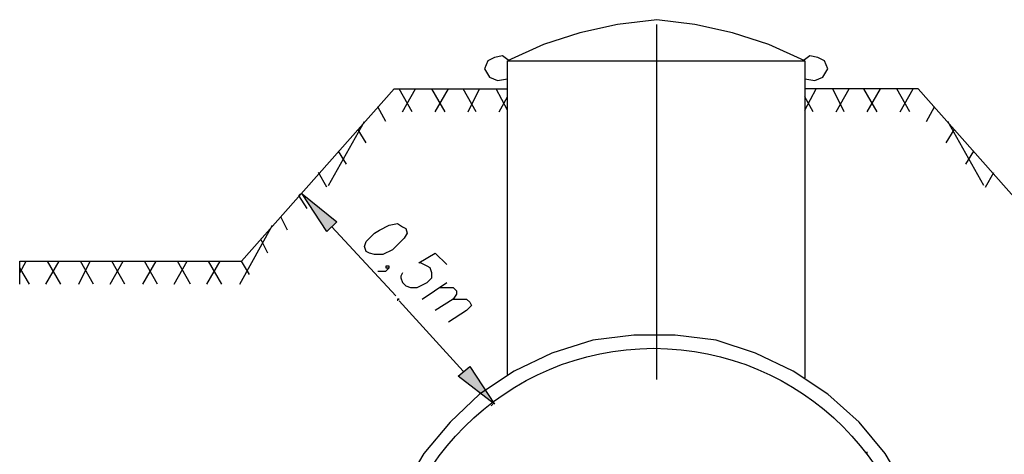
# Model space of a CAD drawing. Header units: centimetres. Extents: x 843425950 to 843478602, y 588811213 to 588851397.
# Tile 11 of 89: x 843447276 to 843449641, y 588815288 to 588816331. Entities that reach past the tile are written whole.
import ezdxf

# ---------------------------------------------------------------- set-up
doc = ezdxf.new("R2010")
doc.units = ezdxf.units.CM
doc.header["$MEASUREMENT"] = 0
doc.layers.get('0').update_dxf_attribs({"lineweight": 5})

msp = doc.modelspace()

# ---------------------------------------------------------------- hatches: boundary and pattern name
at = {"lineweight": 25}
h = msp.add_hatch(color=0, dxfattribs=at)
h.dxf.hatch_style = 2
h.paths.add_polyline_path([(843448037.63393, 588815845.95036), (843448013.96113, 588815822.27756), (843447954.77913, 588815913.02328)])
h = msp.add_hatch(color=0, dxfattribs=at)
h.dxf.hatch_style = 2
h.paths.add_polyline_path([(843448329.59845, 588815475.07648), (843448357.21673, 588815498.74928), (843448416.39873, 588815408.00356)])

# ---------------------------------------------------------------- linework, layer by layer
at = {"color": 0, "lineweight": 25}
for points in [[(843448806.99993, 588816331.24276), (843448712.30873, 588816319.40636), (843448621.56296, 588816299.67904), (843448534.76273, 588816272.06076), (843448447.96245, 588816232.60608)], [(843449162.09193, 588816232.60608), (843449075.29165, 588816272.06076), (843448988.49136, 588816299.67904), (843448897.74565, 588816319.40636), (843448806.99993, 588816331.24276)], [(843448806.99993, 588815467.18556), (843448806.99993, 588816319.40636)], [(843448451.90793, 588816232.60608), (843448436.12605, 588816244.44248), (843448416.39873, 588816240.49704), (843448400.61685, 588816232.60608), (843448392.72593, 588816212.87876)], [(843449217.32845, 588816212.87876), (843449209.43753, 588816232.60608), (843449193.65565, 588816240.49704), (843449173.92833, 588816244.44248), (843449158.14645, 588816232.60608)], [(843448447.96245, 588816232.60608), (843449162.09193, 588816232.60608)], [(843448447.96245, 588815479.02196), (843448447.96245, 588816232.60608)], [(843449162.09193, 588816232.60608), (843449162.09193, 588815471.13104)], [(843448392.72593, 588816212.87876), (843448404.56233, 588816193.15144), (843448424.28965, 588816185.26047), (843448447.96245, 588816189.20596)], [(843449162.09193, 588816189.20596), (843449185.76473, 588816185.26047), (843449205.49204, 588816193.15144), (843449217.32845, 588816212.87876)], [(843447808.79685, 588815751.25916), (843448175.72525, 588816165.53316)], [(843448175.72525, 588816165.53316), (843448447.96245, 588816165.53316)], [(843448219.12536, 588816110.29664), (843448187.56165, 588816165.53316)], [(843448195.45256, 588816110.29664), (843448227.01633, 588816165.53316)], [(843448298.03473, 588816110.29664), (843448266.47096, 588816165.53316)], [(843448274.36193, 588816110.29664), (843448305.92565, 588816165.53316)], [(843448372.99856, 588816110.29664), (843448341.43485, 588816165.53316)], [(843448353.27125, 588816110.29664), (843448380.88953, 588816165.53316)], [(843448447.96245, 588816114.24207), (843448420.34416, 588816165.53316)], [(843448428.23513, 588816110.29664), (843448447.96245, 588816145.80584)], [(843449162.09193, 588816114.24207), (843449189.71016, 588816165.53316)], [(843449434.32913, 588816165.53316), (843449162.09193, 588816165.53316)], [(843449181.81925, 588816110.29664), (843449162.09193, 588816145.80584)], [(843449256.78313, 588816110.29664), (843449229.16484, 588816165.53316)], [(843449237.05576, 588816110.29664), (843449268.61953, 588816165.53316)], [(843449335.69245, 588816110.29664), (843449304.12873, 588816165.53316)], [(843449312.01965, 588816110.29664), (843449343.58336, 588816165.53316)], [(843449414.60176, 588816110.29664), (843449383.03805, 588816165.53316)], [(843449390.92896, 588816110.29664), (843449422.49273, 588816165.53316)], [(843449801.25753, 588815751.25916), (843449434.32913, 588816165.53316)], [(843448155.99793, 588816086.62384), (843448136.27056, 588816122.13304)], [(843449454.05645, 588816086.62384), (843449473.78376, 588816122.13304)], [(843448017.90656, 588815932.75064), (843448104.70685, 588816086.62384)], [(843449592.14776, 588815932.75064), (843449505.34753, 588816086.62384)], [(843448108.65233, 588816035.33276), (843448088.92496, 588816066.89648)], [(843449501.40205, 588816035.33276), (843449521.12936, 588816066.89648)], [(843448061.30673, 588815984.04168), (843448041.57936, 588816015.60544)], [(843449548.74765, 588815984.04168), (843449568.47496, 588816015.60544)], [(843448013.96113, 588815928.80516), (843447994.23376, 588815964.31436)], [(843449596.09325, 588815928.80516), (843449615.82056, 588815964.31436)], [(843447950.83365, 588815913.02328), (843447946.88816, 588815909.07784)], [(843447966.61553, 588815877.51408), (843447946.88816, 588815909.07784)], [(843447804.85136, 588815696.02264), (843447883.76073, 588815838.05944)], [(843447919.26993, 588815826.22304), (843447903.48805, 588815857.78676)], [(843448025.79753, 588815834.11396), (843448179.67073, 588815668.40436)], [(843447871.92433, 588815770.98648), (843447856.14245, 588815802.55024)], [(843448195.45256, 588815723.64088), (843448191.50713, 588815715.74996), (843448191.50713, 588815711.80448), (843448195.45256, 588815699.96808), (843448203.34353, 588815692.07716), (843448215.17993, 588815688.13168), (843448230.96176, 588815688.13168), (843448246.74365, 588815696.02264), (843448254.63456, 588815699.96808), (843448266.47096, 588815711.80448), (843448266.47096, 588815723.64088), (843448262.52553, 588815735.47728), (843448254.63456, 588815739.42276), (843448238.85273, 588815747.31368), (843448234.90725, 588815747.31368), (843448274.36193, 588815770.98648), (843448301.98016, 588815743.36824)], [(843447276.15885, 588815723.64088), (843447291.94073, 588815751.25916)], [(843447276.15885, 588815751.25916), (843447808.79685, 588815751.25916)], [(843447276.15885, 588815696.02264), (843447276.15885, 588815751.25916)], [(843447339.28633, 588815696.02264), (843447370.85005, 588815751.25916)], [(843447374.79553, 588815696.02264), (843447343.23176, 588815751.25916)], [(843447418.19565, 588815696.02264), (843447445.81393, 588815751.25916)], [(843447453.70485, 588815696.02264), (843447422.14113, 588815751.25916)], [(843447493.15953, 588815696.02264), (843447524.72325, 588815751.25916)], [(843447528.66873, 588815696.02264), (843447497.10496, 588815751.25916)], [(843447572.06885, 588815696.02264), (843447603.63256, 588815751.25916)], [(843447607.57805, 588815696.02264), (843447576.01433, 588815751.25916)], [(843447647.03273, 588815696.02264), (843447678.59645, 588815751.25916)], [(843447686.48736, 588815696.02264), (843447654.92365, 588815751.25916)], [(843447725.94205, 588815696.02264), (843447757.50576, 588815751.25916)], [(843447761.45125, 588815696.02264), (843447729.88753, 588815751.25916)], [(843447828.52416, 588815719.69544), (843447808.79685, 588815751.25916)], [(843447299.83165, 588815696.02264), (843447276.15885, 588815735.47728)], [(843448136.27056, 588815727.58636), (843448155.99793, 588815727.58636), (843448163.88885, 588815735.47728), (843448163.88885, 588815739.42276), (843448155.99793, 588815739.42276), (843448155.99793, 588815735.47728), (843448163.88885, 588815735.47728)], [(843448242.79816, 588815660.51344), (843448301.98016, 588815699.96808)], [(843448286.19833, 588815688.13168), (843448317.76205, 588815688.13168), (843448325.65296, 588815680.24076), (843448325.65296, 588815672.34984), (843448317.76205, 588815660.51344), (843448274.36193, 588815632.89516)], [(843448183.61616, 588815660.51344), (843448183.61616, 588815656.56796)], [(843448183.61616, 588815660.51344), (843448187.56165, 588815660.51344), (843448183.61616, 588815660.51344), (843448187.56165, 588815660.51344)], [(843448341.43485, 588815486.91288), (843448187.56165, 588815656.56796)], [(843448317.76205, 588815660.51344), (843448349.32576, 588815660.51344), (843448357.21673, 588815652.62248), (843448361.16216, 588815644.73156), (843448349.32576, 588815632.89516), (843448305.92565, 588815605.27688)], [(843449477.72925, 588814914.82024), (843449465.89285, 588815013.45688), (843449442.22005, 588815108.14808), (843449406.71085, 588815202.83928), (843449355.41976, 588815289.63956), (843449292.29233, 588815364.60344), (843449217.32845, 588815431.67636), (843449134.47365, 588815486.91288), (843449043.72793, 588815530.31304), (843448949.03673, 588815561.87676), (843448850.40005, 588815573.71316), (843448751.76336, 588815573.71316), (843448653.12673, 588815561.87676), (843448554.49005, 588815530.31304), (843448463.74433, 588815486.91288), (843448380.88953, 588815431.67636), (843448309.87113, 588815364.60344), (843448246.74365, 588815289.63956), (843448195.45256, 588815202.83928), (843448155.99793, 588815108.14808), (843448132.32513, 588815013.45688), (843448124.43416, 588814914.82024)], [(843448412.45325, 588815408.00356), (843448408.50776, 588815404.05808)], [(843449312.01965, 588815289.63956), (843449312.01965, 588815293.58504)]]:
    msp.add_lwpolyline(points, dxfattribs=at)
for points in [[(843448037.63393, 588815845.95036), (843448013.96113, 588815822.27756), (843447954.77913, 588815913.02328)], [(843448195.45256, 588815834.11396), (843448203.34353, 588815830.16848), (843448207.28896, 588815818.33208), (843448199.39805, 588815806.49568), (843448183.61616, 588815790.71384), (843448171.77976, 588815778.87744), (843448148.10696, 588815767.04104), (843448128.37965, 588815767.04104), (843448116.54325, 588815770.98648), (843448108.65233, 588815774.93196), (843448104.70685, 588815786.76836), (843448108.65233, 588815798.60476), (843448128.37965, 588815818.33208), (843448140.21605, 588815826.22304), (843448163.88885, 588815838.05944), (843448183.61616, 588815842.00488)], [(843448329.59845, 588815475.07648), (843448357.21673, 588815498.74928), (843448416.39873, 588815408.00356)]]:
    msp.add_lwpolyline(points, close=True, dxfattribs=at)
msp.add_circle((843448799.10896, 588814899.03836), 643.11108, dxfattribs=at)

doc.saveas('drawing.dxf')
